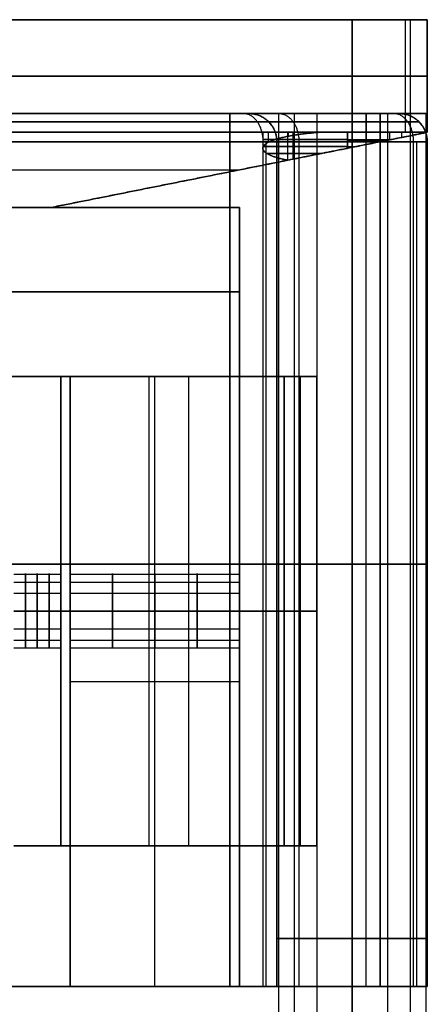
# Model space of a CAD drawing. Header units: millimetres. Extents: x -715 to 710, y 0 to 720.
# Tile 256 of 256: x 667 to 710, y 275 to 380. Entities that reach past the tile are written whole.
import ezdxf

# ---------------------------------------------------------------- set-up
doc = ezdxf.new("R2010")
doc.units = ezdxf.units.MM
doc.header["$MEASUREMENT"] = 0
for name, color, linetype in [('IGES LEVEL 10', 7, 'Continuous'), ('IGES LEVEL 2', 7, 'Continuous'), ('IGES LEVEL 27', 7, 'Continuous'), ('IGES LEVEL 29', 7, 'Continuous'), ('IGES LEVEL 3', 7, 'Continuous'), ('IGES LEVEL 46', 7, 'Continuous'), ('IGES LEVEL 48', 7, 'Continuous')]:
    doc.layers.add(name, color=color, linetype=linetype)

msp = doc.modelspace()

# ---------------------------------------------------------------- linework, layer by layer
at = {"layer": 'IGES LEVEL 10', "color": 255, "extrusion": (1, 0, 0)}
for centre, start, end in [((317, 250, 667.25), 270, 90), ((317, -250, 667.25), 270, 90), ((317, 250, 668.5), 270, 90), ((317, -250, 668.5), 270, 90), ((317, 250, 669.75), 270, 90), ((317, -250, 669.75), 270, 90), ((317, 250, 671), 270, 90), ((317, -250, 671), 270, 90), ((317, 250, 671), 270, 90), ((317, -250, 671), 270, 90), ((317, -250, 667.25), 90, 270), ((317, 250, 667.25), 90, 270), ((317, -250, 668.5), 90, 270), ((317, 250, 668.5), 90, 270), ((317, -250, 669.75), 90, 270), ((317, 250, 669.75), 90, 270), ((317, 250, 671), 90, 270), ((317, -250, 671), 90, 270), ((317, -250, 671), 90, 270), ((317, 250, 671), 90, 270)]:
    msp.add_arc(centre, 4, start, end, dxfattribs=at)
at = {"layer": 'IGES LEVEL 10', "extrusion": (1, 0, 0)}
for centre, start, end in [((317, -250, 671), 270, 90), ((317, 250, 671), 270, 90), ((317, -250, 671), 90, 270), ((317, 250, 671), 90, 270)]:
    msp.add_arc(centre, 4, start, end, dxfattribs=at)
at = {"layer": 'IGES LEVEL 10'}
for points in [[(666, 342, 296.04), (680.39, 342, 309.8), (694.78, 342, 323.56)], [(694.78, 342, -323.56), (680.39, 342, -309.8), (666, 342, -296.04)], [(671, 342, 293.9), (684.62, 342, 306.92), (698.24, 342, 319.94)], [(671, 342, 293.9), (671, 317, 293.9), (671, 292, 293.9)], [(671, 342, -293.9), (671, 342), (671, 342, 293.9)], [(671, 342, -293.9), (671, 317, -293.9), (671, 292, -293.9)], [(698.24, 342, -319.94), (684.62, 342, -306.92), (671, 342, -293.9)], [(694.78, 342, 323.56), (694.78, 317, 323.56), (694.78, 292, 323.56)], [(698.24, 342, 319.94), (696.51, 342, 321.75), (694.78, 342, 323.56)], [(694.78, 342, -323.56), (696.51, 342, -321.75), (698.24, 342, -319.94)], [(694.78, 292, -323.56), (694.78, 317, -323.56), (694.78, 342, -323.56)], [(698.24, 342, 319.94), (698.24, 317, 319.94), (698.24, 292, 319.94)], [(698.24, 342, -319.94), (698.24, 317, -319.94), (698.24, 292, -319.94)], [(671, 317, -246), (668.5, 317, -246), (666, 317, -246)], [(666, 317, -254), (668.5, 317, -254), (671, 317, -254)], [(671, 317, 254), (668.5, 317, 254), (666, 317, 254)], [(666, 317, 246), (668.5, 317, 246), (671, 317, 246)], [(694.78, 292, 323.56), (680.39, 292, 309.8), (666, 292, 296.04)], [(666, 292, -296.04), (680.39, 292, -309.8), (694.78, 292, -323.56)], [(698.24, 292, 319.94), (684.62, 292, 306.92), (671, 292, 293.9)], [(671, 292, 293.9), (671, 292), (671, 292, -293.9)], [(671, 292, -293.9), (684.62, 292, -306.92), (698.24, 292, -319.94)], [(694.78, 292, 323.56), (696.51, 292, 321.75), (698.24, 292, 319.94)], [(698.24, 292, -319.94), (696.51, 292, -321.75), (694.78, 292, -323.56)]]:
    msp.add_open_spline(points, degree=2, dxfattribs=at)
at = {"layer": 'IGES LEVEL 10', "color": 255}
for points in [[(694.78, 342, -323.56), (680.39, 342, -309.8), (666, 342, -296.04)], [(666, 342, 296.04), (680.39, 342, 309.8), (694.78, 342, 323.56)], [(666, 342), (668.5, 342), (671, 342)], [(666, 342, 296.04), (680.39, 342, 309.8), (694.78, 342, 323.56)], [(694.78, 342, -323.56), (680.39, 342, -309.8), (666, 342, -296.04)], [(698.24, 342, 319.94), (684.62, 342, 306.92), (671, 342, 293.9)], [(671, 342, 293.9), (671, 342), (671, 342, -293.9)], [(671, 342, -293.9), (684.62, 342, -306.92), (698.24, 342, -319.94)], [(671, 292, 293.9), (671, 317, 293.9), (671, 342, 293.9)], [(671, 342, 293.9), (684.62, 342, 306.92), (698.24, 342, 319.94)], [(671, 292, -293.9), (671, 317, -293.9), (671, 342, -293.9)], [(671, 342, -293.9), (671, 342), (671, 342, 293.9)], [(671, 342, 293.9), (671, 317, 293.9), (671, 292, 293.9)], [(671, 292), (671, 317), (671, 342)], [(698.24, 342, -319.94), (684.62, 342, -306.92), (671, 342, -293.9)], [(671, 342, -293.9), (671, 317, -293.9), (671, 292, -293.9)], [(680.39, 292, 309.8), (680.39, 317, 309.8), (680.39, 342, 309.8)], [(680.39, 292, -309.8), (680.39, 317, -309.8), (680.39, 342, -309.8)], [(682.12, 342, -311.45), (682.12, 342, -307.99), (682.12, 342, -304.53)], [(682.12, 342, 304.53), (682.12, 342, 307.99), (682.12, 342, 311.45)], [(684.62, 292, 306.92), (684.62, 317, 306.92), (684.62, 342, 306.92)], [(684.62, 292, -306.92), (684.62, 317, -306.92), (684.62, 342, -306.92)], [(694.78, 342, 323.56), (696.51, 342, 321.75), (698.24, 342, 319.94)], [(698.24, 342, -319.94), (696.51, 342, -321.75), (694.78, 342, -323.56)], [(694.78, 342, 323.56), (694.78, 317, 323.56), (694.78, 292, 323.56)], [(698.24, 342, 319.94), (696.51, 342, 321.75), (694.78, 342, 323.56)], [(694.78, 342, 323.56), (694.78, 317, 323.56), (694.78, 292, 323.56)], [(694.78, 292, -323.56), (694.78, 317, -323.56), (694.78, 342, -323.56)], [(694.78, 342, -323.56), (696.51, 342, -321.75), (698.24, 342, -319.94)], [(694.78, 292, -323.56), (694.78, 317, -323.56), (694.78, 342, -323.56)], [(696.51, 292, 321.75), (696.51, 317, 321.75), (696.51, 342, 321.75)], [(696.51, 292, -321.75), (696.51, 317, -321.75), (696.51, 342, -321.75)], [(698.24, 292, 319.94), (698.24, 317, 319.94), (698.24, 342, 319.94)], [(698.24, 342, 319.94), (698.24, 317, 319.94), (698.24, 292, 319.94)], [(698.24, 292, -319.94), (698.24, 317, -319.94), (698.24, 342, -319.94)], [(698.24, 342, -319.94), (698.24, 317, -319.94), (698.24, 292, -319.94)], [(666, 320.92, 250.78), (668.5, 320.92, 250.78), (671, 320.92, 250.78)], [(666, 320.92, -249.22), (668.5, 320.92, -249.22), (671, 320.92, -249.22)], [(666, 320.09, 247.46), (668.5, 320.09, 247.46), (671, 320.09, 247.46)], [(666, 320.09, -252.54), (668.5, 320.09, -252.54), (671, 320.09, -252.54)], [(666, 318.89, 253.53), (668.5, 318.89, 253.53), (671, 318.89, 253.53)], [(666, 318.89, -246.47), (668.5, 318.89, -246.47), (671, 318.89, -246.47)], [(666, 317, 254), (668.5, 317, 254), (671, 317, 254)], [(671, 317, 246), (668.5, 317, 246), (666, 317, 246)], [(666, 317, -246), (668.5, 317, -246), (671, 317, -246)], [(671, 317, -254), (668.5, 317, -254), (666, 317, -254)], [(694.78, 317, 323.56), (680.39, 317, 309.8), (666, 317, 296.04)], [(666, 317, -296.04), (680.39, 317, -309.8), (694.78, 317, -323.56)], [(666, 317, -254), (668.5, 317, -254), (671, 317, -254)], [(671, 317, -246), (668.5, 317, -246), (666, 317, -246)], [(666, 317, 246), (668.5, 317, 246), (671, 317, 246)], [(671, 317, 254), (668.5, 317, 254), (666, 317, 254)], [(698.24, 317, 319.94), (684.62, 317, 306.92), (671, 317, 293.9)], [(671, 317, 293.9), (671, 317, 273.95), (671, 317, 254)], [(671, 317, 246), (671, 317), (671, 317, -246)], [(671, 317, -254), (671, 317, -273.95), (671, 317, -293.9)], [(671, 317, -293.9), (684.62, 317, -306.92), (698.24, 317, -319.94)], [(694.78, 317, 323.56), (696.51, 317, 321.75), (698.24, 317, 319.94)], [(698.24, 317, -319.94), (696.51, 317, -321.75), (694.78, 317, -323.56)], [(666, 315.11, -246.47), (668.5, 315.11, -246.47), (671, 315.11, -246.47)], [(666, 315.11, 253.53), (668.5, 315.11, 253.53), (671, 315.11, 253.53)], [(666, 313.91, -252.54), (668.5, 313.91, -252.54), (671, 313.91, -252.54)], [(666, 313.91, 247.46), (668.5, 313.91, 247.46), (671, 313.91, 247.46)], [(666, 313.08, -249.22), (668.5, 313.08, -249.22), (671, 313.08, -249.22)], [(666, 313.08, 250.78), (668.5, 313.08, 250.78), (671, 313.08, 250.78)], [(666, 292, 296.04), (680.39, 292, 309.8), (694.78, 292, 323.56)], [(694.78, 292, -323.56), (680.39, 292, -309.8), (666, 292, -296.04)], [(666, 292), (668.5, 292), (671, 292)], [(694.78, 292, 323.56), (680.39, 292, 309.8), (666, 292, 296.04)], [(666, 292, -296.04), (680.39, 292, -309.8), (694.78, 292, -323.56)], [(698.24, 292, 319.94), (684.62, 292, 306.92), (671, 292, 293.9)], [(671, 292, 293.9), (671, 292), (671, 292, -293.9)], [(671, 292, -293.9), (684.62, 292, -306.92), (698.24, 292, -319.94)], [(698.24, 292, 319.94), (684.62, 292, 306.92), (671, 292, 293.9)], [(671, 292, 293.9), (671, 292), (671, 292, -293.9)], [(671, 292, -293.9), (684.62, 292, -306.92), (698.24, 292, -319.94)], [(682.12, 292, -311.45), (682.12, 292, -307.99), (682.12, 292, -304.53)], [(682.12, 292, 304.53), (682.12, 292, 307.99), (682.12, 292, 311.45)], [(694.78, 292, 323.56), (696.51, 292, 321.75), (698.24, 292, 319.94)], [(698.24, 292, -319.94), (696.51, 292, -321.75), (694.78, 292, -323.56)], [(694.78, 292, 323.56), (696.51, 292, 321.75), (698.24, 292, 319.94)], [(698.24, 292, -319.94), (696.51, 292, -321.75), (694.78, 292, -323.56)]]:
    msp.add_open_spline(points, degree=2, dxfattribs=at)
at = {"layer": 'IGES LEVEL 2', "extrusion": (0, 1, 0)}
for start, end in [(270, 90), (90, 270)]:
    msp.add_arc((-702, -327, 370), 8, start, end, dxfattribs=at)
at = {"layer": 'IGES LEVEL 2', "color": 255, "extrusion": (0, 1, 0)}
for centre, start, end in [((-702, -327, 370), 270, 90), ((-702, -327, 370), 90, 270), ((-702, -327, 282.12), 270, 90), ((-702, -327, 282.12), 90, 270)]:
    msp.add_arc(centre, 8, start, end, dxfattribs=at)
at = {"layer": 'IGES LEVEL 2', "color": 255}
for points, knots in [([(702, 370, -335), (701.21, 370, -335), (700.44, 370, -334.85), (699.67, 370, -334.69), (698.94, 370, -334.39), (698.21, 370, -334.09), (697.56, 370, -333.65), (696.9, 370, -333.21), (695.79, 370, -332.1), (695.35, 370, -331.44), (694.91, 370, -330.79), (694.61, 370, -330.06), (694.31, 370, -329.33), (694.15, 370, -328.56), (694, 370, -327.79), (694, 370, -326.21), (694.15, 370, -325.44), (694.31, 370, -324.67), (694.91, 370, -323.21), (695.79, 370, -321.9), (696.9, 370, -320.79), (698.21, 370, -319.91), (699.67, 370, -319.31), (701.21, 370, -319), (702, 370, -319)], [0, 0, 0, 0.0625, 0.0625, 0.125, 0.125, 0.1875, 0.1875, 0.25, 0.3125, 0.3125, 0.375, 0.375, 0.4375, 0.4375, 0.5, 0.5625, 0.5625, 0.625, 0.6875, 0.75, 0.8125, 0.875, 0.9375, 1, 1, 1]), ([(702, 370, -319), (702.79, 370, -319), (704.33, 370, -319.31), (705.79, 370, -319.91), (707.1, 370, -320.79), (708.21, 370, -321.9), (709.09, 370, -323.21), (709.69, 370, -324.67), (710, 370, -326.21), (710, 370, -327.79), (709.69, 370, -329.33), (709.09, 370, -330.79), (708.21, 370, -332.1), (707.1, 370, -333.21), (705.79, 370, -334.09), (704.33, 370, -334.69), (703.56, 370, -334.85), (702.79, 370, -335), (702, 370, -335)], [1, 1, 1, 1.0625, 1.125, 1.1875, 1.25, 1.3125, 1.375, 1.4375, 1.5, 1.5625, 1.625, 1.6875, 1.75, 1.8125, 1.875, 1.9375, 1.9375, 2, 2, 2])]:
    msp.add_open_spline(points, degree=2, knots=knots, dxfattribs=at)
for points in [[(694, 370, -327), (702, 370, -327), (710, 370, -327)], [(694.15, 370, -325.44), (694.15, 194.25, -325.44), (694.15, 18.5, -325.44)], [(695.82, 370, -332.08), (695.82, 194.25, -332.08), (695.82, 18.5, -332.08)], [(698.23, 370, -319.94), (698.23, 194.25, -319.94), (698.23, 18.5, -319.94)], [(702, 370, -335), (702, 370, -327), (702, 370, -319)], [(702, 18.5, -319), (702, 194.25, -319), (702, 370, -319)], [(702, 370, -335), (702, 194.25, -335), (702, 18.5, -335)], [(702, 18.5, -335), (702, 194.25, -335), (702, 370, -335)], [(702, 370, -319), (702, 194.25, -319), (702, 18.5, -319)], [(705.77, 370, -319.94), (705.77, 194.25, -319.94), (705.77, 18.5, -319.94)], [(708.18, 370, -332.08), (708.18, 194.25, -332.08), (708.18, 18.5, -332.08)], [(709.85, 370, -325.44), (709.85, 194.25, -325.44), (709.85, 18.5, -325.44)]]:
    msp.add_open_spline(points, degree=2, dxfattribs=at)
at = {"layer": 'IGES LEVEL 2'}
for points in [[(702, 18.5, -335), (702, 194.25, -335), (702, 370, -335)], [(702, 370, -319), (702, 194.25, -319), (702, 18.5, -319)]]:
    msp.add_open_spline(points, degree=2, dxfattribs=at)
at = {"layer": 'IGES LEVEL 27'}
for points in [[(690, 360, 315), (0, 360, 315), (-690, 360, 315)], [(-690, 360, -315), (0, 360, -315), (690, 360, -315)], [(690, 360, -315), (690, 351, -315), (690, 342, -315)], [(690, 360, 315), (690, 351, 315), (690, 342, 315)], [(690, 360, -315), (690, 360), (690, 360, 315)], [(690, 342, 315), (0, 342, 315), (-690, 342, 315)], [(-690, 342, -315), (0, 342, -315), (690, 342, -315)], [(690, 342, -315), (690, 342), (690, 342, 315)]]:
    msp.add_open_spline(points, degree=2, dxfattribs=at)
at = {"layer": 'IGES LEVEL 27', "color": 255}
for points in [[(690, 360, -315), (0, 360, -315), (-690, 360, -315)], [(-690, 360, 315), (0, 360, 315), (690, 360, 315)], [(-690, 360, -315), (0, 360, -315), (690, 360, -315)], [(690, 360, 315), (0, 360, 315), (-690, 360, 315)], [(597.5, 360), (643.75, 360), (690, 360)], [(690, 342, -315), (690, 351, -315), (690, 360, -315)], [(690, 342, 315), (690, 351, 315), (690, 360, 315)], [(690, 360, 315), (690, 360), (690, 360, -315)], [(690, 360, -315), (690, 351, -315), (690, 342, -315)], [(690, 342), (690, 351), (690, 360)], [(690, 360, 315), (690, 351, 315), (690, 342, 315)], [(690, 360, -315), (690, 360), (690, 360, 315)], [(-690, 351, -315), (0, 351, -315), (690, 351, -315)], [(690, 351, 315), (0, 351, 315), (-690, 351, 315)], [(690, 351, -315), (690, 351), (690, 351, 315)], [(-690, 342, -315), (0, 342, -315), (690, 342, -315)], [(690, 342, 315), (0, 342, 315), (-690, 342, 315)], [(-690, 342, -315), (0, 342, -315), (690, 342, -315)], [(690, 342, 315), (0, 342, 315), (-690, 342, 315)], [(597.5, 342), (643.75, 342), (690, 342)], [(690, 342, -315), (690, 342), (690, 342, 315)], [(690, 342, -315), (690, 342), (690, 342, 315)]]:
    msp.add_open_spline(points, degree=2, dxfattribs=at)
at = {"layer": 'IGES LEVEL 29', "extrusion": (1, 0, 0)}
for centre, start, end in [((317, -250, 672), 270, 90), ((317, 250, 672), 270, 90), ((317, -250, 690), 270, 90), ((317, 250, 690), 270, 90), ((317, -250, 672), 90, 270), ((317, 250, 672), 90, 270), ((317, -250, 690), 90, 270), ((317, 250, 690), 90, 270)]:
    msp.add_arc(centre, 4, start, end, dxfattribs=at)
at = {"layer": 'IGES LEVEL 29', "color": 255, "extrusion": (1, 0, 0)}
for centre, start, end in [((317, 250, 672), 270, 90), ((317, -250, 672), 270, 90), ((317, 250, 672), 270, 90), ((317, -250, 672), 270, 90), ((317, 250, 676.5), 270, 90), ((317, -250, 676.5), 270, 90), ((317, 250, 681), 270, 90), ((317, -250, 681), 270, 90), ((317, 250, 685.5), 270, 90), ((317, -250, 685.5), 270, 90), ((317, 250, 690), 270, 90), ((317, -250, 690), 270, 90), ((317, 250, 672), 90, 270), ((317, -250, 672), 90, 270), ((317, -250, 672), 90, 270), ((317, 250, 672), 90, 270), ((317, -250, 676.5), 90, 270), ((317, 250, 676.5), 90, 270), ((317, -250, 681), 90, 270), ((317, 250, 681), 90, 270), ((317, -250, 685.5), 90, 270), ((317, 250, 685.5), 90, 270), ((317, -250, 690), 90, 270), ((317, 250, 690), 90, 270)]:
    msp.add_arc(centre, 4, start, end, dxfattribs=at)
at = {"layer": 'IGES LEVEL 29'}
for points in [[(690, 342, 285), (681, 342, 285), (672, 342, 285)], [(690, 342, -285), (681, 342, -285), (672, 342, -285)], [(672, 342, -285), (672, 309.5, -285), (672, 277, -285)], [(672, 342, 285), (672, 342), (672, 342, -285)], [(672, 277, 285), (672, 309.5, 285), (672, 342, 285)], [(690, 342, 285), (690, 342), (690, 342, -285)], [(690, 277, 285), (690, 309.5, 285), (690, 342, 285)], [(690, 277, -285), (690, 309.5, -285), (690, 342, -285)], [(690, 317, -246), (681, 317, -246), (672, 317, -246)], [(672, 317, -254), (681, 317, -254), (690, 317, -254)], [(690, 317, 254), (681, 317, 254), (672, 317, 254)], [(672, 317, 246), (681, 317, 246), (690, 317, 246)], [(690, 277, -285), (681, 277, -285), (672, 277, -285)], [(672, 277, 285), (681, 277, 285), (690, 277, 285)], [(672, 277, -285), (672, 277), (672, 277, 285)], [(690, 277, 285), (690, 277), (690, 277, -285)]]:
    msp.add_open_spline(points, degree=2, dxfattribs=at)
at = {"layer": 'IGES LEVEL 29', "color": 255}
for points in [[(672, 342, -285), (672, 342), (672, 342, 285)], [(672, 342, 285), (681, 342, 285), (690, 342, 285)], [(690, 342, -285), (681, 342, -285), (672, 342, -285)], [(672, 342), (681, 342), (690, 342)], [(690, 342, 285), (681, 342, 285), (672, 342, 285)], [(672, 342, 285), (672, 309.5, 285), (672, 277, 285)], [(690, 342, -285), (681, 342, -285), (672, 342, -285)], [(672, 342, -285), (672, 309.5, -285), (672, 277, -285)], [(672, 277, 285), (672, 309.5, 285), (672, 342, 285)], [(672, 342, 285), (672, 342), (672, 342, -285)], [(672, 342, -285), (672, 309.5, -285), (672, 277, -285)], [(672, 277), (672, 309.5), (672, 342)], [(681, 342, -285), (681, 342), (681, 342, 285)], [(681, 277, 285), (681, 309.5, 285), (681, 342, 285)], [(681, 277, -285), (681, 309.5, -285), (681, 342, -285)], [(690, 342, 285), (690, 342), (690, 342, -285)], [(690, 277, 285), (690, 309.5, 285), (690, 342, 285)], [(690, 277, 285), (690, 309.5, 285), (690, 342, 285)], [(690, 342, 285), (690, 342), (690, 342, -285)], [(690, 342, -285), (690, 309.5, -285), (690, 277, -285)], [(690, 277), (690, 309.5), (690, 342)], [(690, 277, -285), (690, 309.5, -285), (690, 342, -285)], [(672, 320.92, 250.78), (681, 320.92, 250.78), (690, 320.92, 250.78)], [(672, 320.92, -249.22), (681, 320.92, -249.22), (690, 320.92, -249.22)], [(672, 320.09, 247.46), (681, 320.09, 247.46), (690, 320.09, 247.46)], [(672, 320.09, -252.54), (681, 320.09, -252.54), (690, 320.09, -252.54)], [(672, 318.89, 253.53), (681, 318.89, 253.53), (690, 318.89, 253.53)], [(672, 318.89, -246.47), (681, 318.89, -246.47), (690, 318.89, -246.47)], [(672, 317, 254), (681, 317, 254), (690, 317, 254)], [(690, 317, 246), (681, 317, 246), (672, 317, 246)], [(672, 317, -246), (681, 317, -246), (690, 317, -246)], [(690, 317, -254), (681, 317, -254), (672, 317, -254)], [(672, 317, -254), (681, 317, -254), (690, 317, -254)], [(690, 317, -246), (681, 317, -246), (672, 317, -246)], [(672, 317, 246), (681, 317, 246), (690, 317, 246)], [(690, 317, 254), (681, 317, 254), (672, 317, 254)], [(672, 315.11, -246.47), (681, 315.11, -246.47), (690, 315.11, -246.47)], [(672, 315.11, 253.53), (681, 315.11, 253.53), (690, 315.11, 253.53)], [(672, 313.91, -252.54), (681, 313.91, -252.54), (690, 313.91, -252.54)], [(672, 313.91, 247.46), (681, 313.91, 247.46), (690, 313.91, 247.46)], [(672, 313.08, -249.22), (681, 313.08, -249.22), (690, 313.08, -249.22)], [(672, 313.08, 250.78), (681, 313.08, 250.78), (690, 313.08, 250.78)], [(672, 309.5, 285), (681, 309.5, 285), (690, 309.5, 285)], [(672, 309.5, -285), (681, 309.5, -285), (690, 309.5, -285)], [(672, 309.5, -285), (672, 309.5), (672, 309.5, 285)], [(690, 309.5, -285), (690, 309.5), (690, 309.5, 285)], [(672, 277, 285), (681, 277, 285), (690, 277, 285)], [(672, 277, -285), (681, 277, -285), (690, 277, -285)], [(672, 277, -285), (672, 277), (672, 277, 285)], [(672, 277, 285), (681, 277, 285), (690, 277, 285)], [(690, 277, -285), (681, 277, -285), (672, 277, -285)], [(672, 277), (681, 277), (690, 277)], [(672, 277, -285), (672, 277), (672, 277, 285)], [(681, 277, -285), (681, 277), (681, 277, 285)], [(690, 277, -285), (690, 277), (690, 277, 285)], [(690, 277, 285), (690, 277), (690, 277, -285)]]:
    msp.add_open_spline(points, degree=2, dxfattribs=at)
for points, knots in [([(690, 317, 246), (690, 317.72, 246), (690, 318.43, 246.2), (690, 319.42, 246.79), (690, 319.77, 247.08), (690, 320.66, 248.13), (690, 321, 249.06), (690, 321, 250.94), (690, 320.66, 251.87), (690, 319.77, 252.92), (690, 319.42, 253.21), (690, 318.43, 253.8), (690, 317.72, 254), (690, 317, 254)], [1, 1, 1, 1, 1.170278, 1.170278, 1.276405, 1.276405, 1.5, 1.5, 1.72345, 1.72345, 1.829767, 1.829767, 2, 2, 2, 2]), ([(690, 317, -254), (690, 317.72, -254), (690, 318.42, -253.81), (690, 319.43, -253.21), (690, 319.76, -252.93), (690, 320.66, -251.86), (690, 321, -250.95), (690, 321, -249.05), (690, 320.66, -248.14), (690, 319.76, -247.07), (690, 319.43, -246.79), (690, 318.42, -246.19), (690, 317.72, -246), (690, 317, -246)], [1, 1, 1, 1, 1.169447, 1.169447, 1.276746, 1.276746, 1.5, 1.5, 1.723106, 1.723106, 1.830607, 1.830607, 2, 2, 2, 2]), ([(690, 317, 254), (690, 316.28, 254), (690, 315.57, 253.8), (690, 314.58, 253.21), (690, 314.23, 252.92), (690, 313.34, 251.87), (690, 313, 250.94), (690, 313, 249.06), (690, 313.34, 248.13), (690, 314.23, 247.08), (690, 314.58, 246.79), (690, 315.57, 246.2), (690, 316.28, 246), (690, 317, 246)], [0, 0, 0, 0, 0.170278, 0.170278, 0.276405, 0.276405, 0.5, 0.5, 0.72345, 0.72345, 0.829767, 0.829767, 1, 1, 1, 1]), ([(690, 317, -246), (690, 316.28, -246), (690, 315.58, -246.19), (690, 314.57, -246.79), (690, 314.24, -247.07), (690, 313.34, -248.14), (690, 313, -249.05), (690, 313, -250.95), (690, 313.34, -251.86), (690, 314.24, -252.93), (690, 314.57, -253.21), (690, 315.58, -253.81), (690, 316.28, -254), (690, 317, -254)], [0, 0, 0, 0, 0.169447, 0.169447, 0.276746, 0.276746, 0.5, 0.5, 0.723106, 0.723106, 0.830606, 0.830606, 1, 1, 1, 1])]:
    msp.add_open_spline(points, degree=3, knots=knots, dxfattribs=at)
at = {"layer": 'IGES LEVEL 3', "extrusion": (0, 1, 0)}
for start, end in [(270, 90), (90, 270)]:
    msp.add_arc((-702, 327, 370), 8, start, end, dxfattribs=at)
at = {"layer": 'IGES LEVEL 3', "color": 255, "extrusion": (0, 1, 0)}
for centre, start, end in [((-702, 327, 370), 270, 90), ((-702, 327, 370), 90, 270), ((-702, 327, 282.12), 270, 90), ((-702, 327, 282.12), 90, 270)]:
    msp.add_arc(centre, 8, start, end, dxfattribs=at)
at = {"layer": 'IGES LEVEL 3', "color": 255}
for points, knots in [([(702, 370, 319), (701.21, 370, 319), (700.44, 370, 319.15), (699.67, 370, 319.31), (698.94, 370, 319.61), (698.21, 370, 319.91), (697.56, 370, 320.35), (696.9, 370, 320.79), (695.79, 370, 321.9), (695.35, 370, 322.56), (694.91, 370, 323.21), (694.61, 370, 323.94), (694.31, 370, 324.67), (694.15, 370, 325.44), (694, 370, 326.21), (694, 370, 327.79), (694.15, 370, 328.56), (694.31, 370, 329.33), (694.91, 370, 330.79), (695.79, 370, 332.1), (696.9, 370, 333.21), (698.21, 370, 334.09), (699.67, 370, 334.69), (701.21, 370, 335), (702, 370, 335)], [0, 0, 0, 0.0625, 0.0625, 0.125, 0.125, 0.1875, 0.1875, 0.25, 0.3125, 0.3125, 0.375, 0.375, 0.4375, 0.4375, 0.5, 0.5625, 0.5625, 0.625, 0.6875, 0.75, 0.8125, 0.875, 0.9375, 1, 1, 1]), ([(702, 370, 335), (702.79, 370, 335), (704.33, 370, 334.69), (705.79, 370, 334.09), (707.1, 370, 333.21), (708.21, 370, 332.1), (709.09, 370, 330.79), (709.69, 370, 329.33), (710, 370, 327.79), (710, 370, 326.21), (709.69, 370, 324.67), (709.09, 370, 323.21), (708.21, 370, 321.9), (707.1, 370, 320.79), (705.79, 370, 319.91), (704.33, 370, 319.31), (703.56, 370, 319.15), (702.79, 370, 319), (702, 370, 319)], [1, 1, 1, 1.0625, 1.125, 1.1875, 1.25, 1.3125, 1.375, 1.4375, 1.5, 1.5625, 1.625, 1.6875, 1.75, 1.8125, 1.875, 1.9375, 1.9375, 2, 2, 2])]:
    msp.add_open_spline(points, degree=2, knots=knots, dxfattribs=at)
for points in [[(694, 370, 327), (702, 370, 327), (710, 370, 327)], [(694.15, 370, 328.56), (694.15, 194.25, 328.56), (694.15, 18.5, 328.56)], [(695.82, 370, 321.92), (695.82, 194.25, 321.92), (695.82, 18.5, 321.92)], [(698.23, 370, 334.06), (698.23, 194.25, 334.06), (698.23, 18.5, 334.06)], [(702, 370, 319), (702, 370, 327), (702, 370, 335)], [(702, 18.5, 335), (702, 194.25, 335), (702, 370, 335)], [(702, 370, 319), (702, 194.25, 319), (702, 18.5, 319)], [(702, 18.5, 319), (702, 194.25, 319), (702, 370, 319)], [(702, 370, 335), (702, 194.25, 335), (702, 18.5, 335)], [(705.77, 370, 334.06), (705.77, 194.25, 334.06), (705.77, 18.5, 334.06)], [(708.18, 370, 321.92), (708.18, 194.25, 321.92), (708.18, 18.5, 321.92)], [(709.85, 370, 328.56), (709.85, 194.25, 328.56), (709.85, 18.5, 328.56)]]:
    msp.add_open_spline(points, degree=2, dxfattribs=at)
at = {"layer": 'IGES LEVEL 3'}
for points in [[(702, 18.5, 319), (702, 194.25, 319), (702, 370, 319)], [(702, 370, 335), (702, 194.25, 335), (702, 18.5, 335)]]:
    msp.add_open_spline(points, degree=2, dxfattribs=at)
at = {"layer": 'IGES LEVEL 46', "extrusion": (0, 1, 0)}
for centre, radius, start, end in [((-702, 327, 380), 8, 90, 180), ((-702, -327, 380), 8, 180, 270), ((-701.5, 326.5, 368), 9, 270, 70.8119), ((-701.5, -326.5, 368), 9, 289.1881, 160.8119), ((-701.5, 326.5, 368), 9, 199.1881, 270), ((-702, -327, 368), 8, 180, 270), ((-702, 327, 368), 8, 90, 180)]:
    msp.add_arc(centre, radius, start, end, dxfattribs=at)
at = {"layer": 'IGES LEVEL 46', "color": 9, "extrusion": (0, 1, 0)}
for centre, radius, start, end in [((-702, -327, 380), 8, 180, 270), ((-702, 327, 380), 8, 90, 180), ((-702, -327, 380), 8, 180, 270), ((-702, 327, 380), 8, 90, 180), ((-702, -327, 374), 8, 180, 270), ((-702, 327, 374), 8, 90, 180), ((-701.5, -326.5, 367.25), 9, 328.0554, 121.9446), ((-701.5, 326.5, 368), 9, 270, 70.8119), ((-701.5, 326.5, 368), 9, 270, 70.8119), ((-701.5, 326.5, 367.25), 9, 270, 31.9446), ((-701.5, -326.5, 368), 9, 289.1881, 160.8119), ((-701.5, -326.5, 368), 9, 289.1881, 160.8119), ((-701.5, 326.5, 368), 9, 199.1881, 270), ((-701.5, 326.5, 368), 9, 199.1881, 270), ((-702, -327, 368), 8, 180, 270), ((-702, 327, 368), 8, 90, 180), ((-702, -327, 368), 8, 180, 270), ((-702, 327, 368), 8, 90, 180), ((-701.5, -326.5, 366.5), 9, 353.4705, 96.5295), ((-701.5, 326.5, 366.5), 9, 270, 6.5295), ((-701.5, 326.5, 367.14), 9, 242.0003, 270), ((-701.5, -326.5, 365.76), 9, 17.5571, 72.4429), ((-701.5, 326.5, 365.76), 9, 287.5581, 342.4429)]:
    msp.add_arc(centre, radius, start, end, dxfattribs=at)
at = {"layer": 'IGES LEVEL 46', "color": 9}
for points in [[(-10, 380), (350, 380), (710, 380)], [(-2, 380, -335), (350, 380, -335), (702, 380, -335)], [(702, 380, 335), (350, 380, 335), (-2, 380, 335)], [(702, 380, -335), (350, 380, -335), (-2, 380, -335)], [(-2, 380, 335), (350, 380, 335), (702, 380, 335)], [(702, 368, -335), (702, 374, -335), (702, 380, -335)], [(702, 380, 335), (702, 374, 335), (702, 368, 335)], [(702, 368, -335), (702, 374, -335), (702, 380, -335)], [(702, 380, 335), (702, 374, 335), (702, 368, 335)], [(707.66, 380, 332.66), (707.66, 374, 332.66), (707.66, 368, 332.66)], [(708.18, 380, -332.08), (708.18, 374, -332.08), (708.18, 368, -332.08)], [(710, 380, -327), (710, 374, -327), (710, 368, -327)], [(710, 368, 327), (710, 374, 327), (710, 380, 327)], [(710, 380, -327), (710, 380), (710, 380, 327)], [(710, 368, 327), (710, 374, 327), (710, 380, 327)], [(710, 380, 327), (710, 380), (710, 380, -327)], [(710, 380, -327), (710, 374, -327), (710, 368, -327)], [(710, 368), (710, 374), (710, 380)], [(-2, 374, -335), (350, 374, -335), (702, 374, -335)], [(702, 374, 335), (350, 374, 335), (-2, 374, 335)], [(710, 374, -327), (710, 374), (710, 374, 327)], [(-2, 368, -335), (350, 368, -335), (702, 368, -335)], [(702, 368, 335), (350, 368, 335), (-2, 368, 335)], [(698.54, 368, 335), (350, 368, 335), (1.46, 368, 335)], [(1.46, 368, -335), (350, 368, -335), (698.54, 368, -335)], [(670, 360), (690, 364), (710, 368)], [(692.5, 368, 326.57), (692.5, 367.16, 326.57), (692.5, 366.31, 326.57)], [(692.51, 368, -326.2), (701.25, 368, -326.2), (710, 368, -326.2)], [(692.51, 368, 326.2), (701.25, 368, 326.2), (710, 368, 326.2)], [(693.05, 368, -329.59), (693.05, 367.46, -329.59), (693.05, 366.92, -329.59)], [(695.11, 368, 320.16), (695.11, 366.52, 320.16), (695.11, 365.03, 320.16)], [(695.21, 368, 332.94), (695.21, 367.79, 332.94), (695.21, 367.59, 332.94)], [(695.7, 368, -319.62), (695.7, 366.57, -319.62), (695.7, 365.14, -319.62)], [(698.54, 368, -335), (700.27, 368, -335), (702, 368, -335)], [(702, 368, 335), (700.27, 368, 335), (698.54, 368, 335)], [(701.2, 368, -317.51), (701.2, 368, -326.25), (701.2, 368, -335)], [(701.2, 368, 335), (701.2, 368, 326.25), (701.2, 368, 317.51)], [(701.5, 368, 317.5), (701.5, 367.15, 317.5), (701.5, 366.3, 317.5)], [(701.5, 366.3, 317.5), (701.5, 367.15, 317.5), (701.5, 368, 317.5)], [(705.98, 368, -318.69), (705.98, 367.6, -318.69), (705.98, 367.2, -318.69)], [(707.26, 368, 319.59), (707.26, 367.73, 319.59), (707.26, 367.45, 319.59)], [(710, 368, -327), (710, 368, -325.27), (710, 368, -323.54)], [(710, 368, 323.54), (710, 368, 325.27), (710, 368, 327)], [(710, 368, -327), (710, 368), (710, 368, 327)], [(710, 368, -323.54), (710, 368), (710, 368, 323.54)], [(670, 360, 295), (682.57, 362.51, 307.57), (695.14, 365.03, 320.14)], [(695.14, 365.03, 320.14), (682.57, 362.51, 307.57), (670, 360, 295)], [(670, 360, -295), (682.57, 362.51, -307.57), (695.14, 365.03, -320.14)], [(695.14, 365.03, -320.14), (682.57, 362.51, -307.57), (670, 360, -295)], [(10, 364, 315), (350, 364, 315), (690, 364, 315)], [(10, 364, -315), (350, 364, -315), (690, 364, -315)], [(690, 364, -315), (690, 364), (690, 364, 315)], [(30, 360, 295), (350, 360, 295), (670, 360, 295)], [(670, 360, -295), (350, 360, -295), (30, 360, -295)], [(30, 360, -295), (350, 360, -295), (670, 360, -295)], [(670, 360, 295), (350, 360, 295), (30, 360, 295)], [(30, 360), (350, 360), (670, 360)], [(670, 360, 295), (670, 360), (670, 360, -295)], [(670, 360, -295), (670, 360), (670, 360, 295)]]:
    msp.add_open_spline(points, degree=2, dxfattribs=at)
at = {"layer": 'IGES LEVEL 46'}
for points in [[(702, 380, -335), (350, 380, -335), (-2, 380, -335)], [(-2, 380, 335), (350, 380, 335), (702, 380, 335)], [(702, 368, -335), (702, 374, -335), (702, 380, -335)], [(702, 380, 335), (702, 374, 335), (702, 368, 335)], [(710, 380, 327), (710, 380), (710, 380, -327)], [(710, 368, 327), (710, 374, 327), (710, 380, 327)], [(710, 380, -327), (710, 374, -327), (710, 368, -327)], [(698.54, 368, 335), (350, 368, 335), (1.46, 368, 335)], [(1.46, 368, -335), (350, 368, -335), (698.54, 368, -335)], [(698.54, 368, -335), (700.27, 368, -335), (702, 368, -335)], [(702, 368, 335), (700.27, 368, 335), (698.54, 368, 335)], [(701.5, 366.3, 317.5), (701.5, 367.15, 317.5), (701.5, 368, 317.5)], [(710, 368, 323.54), (710, 368, 325.27), (710, 368, 327)], [(710, 368, -327), (710, 368, -325.27), (710, 368, -323.54)], [(710, 368, -323.54), (710, 368), (710, 368, 323.54)], [(695.14, 365.03, 320.14), (682.57, 362.51, 307.57), (670, 360, 295)], [(695.14, 365.03, -320.14), (682.57, 362.51, -307.57), (670, 360, -295)], [(30, 360, -295), (350, 360, -295), (670, 360, -295)], [(670, 360, 295), (350, 360, 295), (30, 360, 295)], [(670, 360, -295), (670, 360), (670, 360, 295)]]:
    msp.add_open_spline(points, degree=2, dxfattribs=at)
for points, weights in [([(695.14, 365.03, 320.14), (689.91, 366.07, 325.36), (691.56, 367.51, 332.57), (698.54, 368, 335)], [1, 0.687540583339, 0.687540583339, 1]), ([(698.54, 368, -335), (691.56, 367.51, -332.57), (689.91, 366.07, -325.36), (695.14, 365.03, -320.14)], [1, 0.687540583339, 0.687540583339, 1]), ([(695.14, 365.03, -320.14), (700.36, 366.07, -314.91), (707.57, 367.51, -316.56), (710, 368, -323.54)], [1, 0.687540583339, 0.687540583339, 1]), ([(710, 368, 323.54), (708.7, 367.74, 319.8), (705.47, 367.09, 317.5), (701.5, 366.3, 317.5)], [1, 0.876711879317, 0.876711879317, 1]), ([(701.5, 366.3, 317.5), (699.08, 365.82, 317.5), (696.85, 365.37, 318.43), (695.14, 365.03, 320.14)], [1, 0.949253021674, 0.949253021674, 1])]:
    msp.add_rational_spline(points, weights, degree=3, dxfattribs=at)
at = {"layer": 'IGES LEVEL 46', "color": 9}
for points, weights in [([(698.54, 368, -335), (691.56, 367.51, -332.57), (689.91, 366.07, -325.36), (695.14, 365.03, -320.14)], [1, 0.687540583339, 0.687540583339, 1]), ([(695.14, 365.03, 320.14), (689.91, 366.07, 325.36), (691.56, 367.51, 332.57), (698.54, 368, 335)], [1, 0.687540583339, 0.687540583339, 1]), ([(695.14, 365.03, 320.14), (689.91, 366.07, 325.36), (691.56, 367.51, 332.57), (698.54, 368, 335)], [1, 0.687540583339, 0.687540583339, 1]), ([(698.54, 368, -335), (691.56, 367.51, -332.57), (689.91, 366.07, -325.36), (695.14, 365.03, -320.14)], [1, 0.687540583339, 0.687540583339, 1]), ([(695.14, 365.03, -320.14), (700.36, 366.07, -314.91), (707.57, 367.51, -316.56), (710, 368, -323.54)], [1, 0.687540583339, 0.687540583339, 1]), ([(695.14, 365.03, -320.14), (700.36, 366.07, -314.91), (707.57, 367.51, -316.56), (710, 368, -323.54)], [1, 0.687540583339, 0.687540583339, 1]), ([(710, 368, 323.54), (708.7, 367.74, 319.8), (705.47, 367.09, 317.5), (701.5, 366.3, 317.5)], [1, 0.876711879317, 0.876711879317, 1]), ([(710, 368, 323.54), (708.7, 367.74, 319.8), (705.47, 367.09, 317.5), (701.5, 366.3, 317.5)], [1, 0.876711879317, 0.876711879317, 1]), ([(701.5, 366.3, 317.5), (699.08, 365.82, 317.5), (696.85, 365.37, 318.43), (695.14, 365.03, 320.14)], [1, 0.949253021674, 0.949253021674, 1]), ([(701.5, 366.3, 317.5), (699.08, 365.82, 317.5), (696.85, 365.37, 318.43), (695.14, 365.03, 320.14)], [1, 0.949253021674, 0.949253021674, 1])]:
    msp.add_rational_spline(points, weights, degree=3, dxfattribs=at)
at = {"layer": 'IGES LEVEL 48', "extrusion": (1, 0, 0)}
for centre, start, end in [((367, 332, 689), 0, 90), ((367, -332, 689), 270, 0), ((367, 316, 702), 0, 90), ((367, -316, 702), 270, 0), ((367, 316, 705), 0, 90), ((367, -316, 705), 270, 0)]:
    msp.add_arc(centre, 3, start, end, dxfattribs=at)
at = {"layer": 'IGES LEVEL 48', "extrusion": (0, 1, 0)}
for centre, radius, start, end in [((-689, -330, 370), 2, 180, 270), ((-689, 330, 370), 2, 90, 180), ((-702, -327, 370), 11, 0, 90), ((-702, 327, 370), 11, 270, 0), ((-705, 314, 370), 2, 90, 180), ((-705, -314, 370), 2, 180, 270), ((-689, 330, 367), 5, 90, 180), ((-689, -330, 367), 5, 180, 270), ((-702, 327, 367), 8, 270, 0), ((-702, -327, 367), 8, 0, 90), ((-705, 314, 367), 5, 90, 180), ((-705, -314, 367), 5, 180, 270), ((-689, 330, 277), 5, 90, 180), ((-689, -330, 277), 5, 180, 270), ((-702, 327, 277), 8, 270, 0), ((-702, -327, 277), 8, 0, 90), ((-705, 314, 277), 5, 90, 180), ((-705, -314, 277), 5, 180, 270)]:
    msp.add_arc(centre, radius, start, end, dxfattribs=at)
at = {"layer": 'IGES LEVEL 48', "color": 253, "extrusion": (1, 0, 0)}
for centre, start, end in [((367, 332, 689), 0, 90), ((367, -332, 689), 270, 0), ((367, 316, 702), 0, 90), ((367, 316, 702), 0, 90), ((367, -316, 702), 270, 0), ((367, -316, 702), 270, 0), ((367, 316, 703.5), 0, 90), ((367, -316, 703.5), 270, 360), ((367, 316, 705), 0, 90), ((367, -316, 705), 270, 0)]:
    msp.add_arc(centre, 3, start, end, dxfattribs=at)
at = {"layer": 'IGES LEVEL 48', "color": 253, "extrusion": (0, 1, 0)}
for centre, radius, start, end in [((-689, 330, 370), 2, 90, 180), ((-689, -330, 370), 2, 180, 270), ((-702, 327, 370), 11, 270, 0), ((-702, -327, 370), 11, 0, 90), ((-702, 327, 370), 11, 270, 0), ((-702, -327, 370), 11, 0, 90), ((-705, -314, 370), 2, 180, 270), ((-705, 314, 370), 2, 90, 180), ((-689, 330, 367), 5, 90, 180), ((-689, -330, 367), 5, 180, 270), ((-702, 327, 367), 8, 270, 0), ((-702, -327, 367), 8, 0, 90), ((-702, 327, 367), 8, 270, 0), ((-702, -327, 367), 8, 0, 90), ((-705, 314, 367), 5, 90, 180), ((-705, -314, 367), 5, 180, 270), ((-689, 330, 322), 5, 90, 180), ((-689, -330, 322), 5, 180, 270), ((-702, 327, 322), 8, 270, 360), ((-702, -327, 322), 8, 360, 90), ((-705, 314, 322), 5, 90, 180), ((-705, -314, 322), 5, 180, 270), ((-689, 330, 277), 5, 90, 180), ((-689, -330, 277), 5, 180, 270), ((-689, -330, 277), 5, 180, 270), ((-689, 330, 277), 5, 90, 180), ((-702, 327, 277), 8, 270, 0), ((-702, -327, 277), 8, 0, 90), ((-702, -327, 277), 8, 0, 90), ((-702, 327, 277), 8, 270, 0), ((-705, 314, 277), 5, 90, 180), ((-705, -314, 277), 5, 180, 270), ((-705, -314, 277), 5, 180, 270), ((-705, 314, 277), 5, 90, 180)]:
    msp.add_arc(centre, radius, start, end, dxfattribs=at)
at = {"layer": 'IGES LEVEL 48'}
for centre in [(691, 367, 327), (691, 367, 330), (691, 367, -327), (691, 367, -330), (707, 367, 314), (707, 367, -314)]:
    msp.add_arc(centre, 3, 0, 90, dxfattribs=at)
at = {"layer": 'IGES LEVEL 48', "color": 253}
for centre, start in [((691, 367, 327), 0), ((691, 367, 330), 0), ((691, 367, 327), 0), ((691, 367, 328.5), 0), ((691, 367, -327), 0), ((691, 367, -330), 0), ((691, 367, -327), 0), ((691, 367, -328.5), 360), ((707, 367, -314), 0), ((707, 367, 314), 0), ((707, 367), 360)]:
    msp.add_arc(centre, 3, start, 90, dxfattribs=at)
at = {"layer": 'IGES LEVEL 48'}
for points in [[(-7, 370, -332), (341, 370, -332), (689, 370, -332)], [(689, 370, 332), (341, 370, 332), (-7, 370, 332)], [(691, 370, -330), (691, 370, -328.5), (691, 370, -327)], [(691, 370, 327), (691, 370, 328.5), (691, 370, 330)], [(705, 370, 316), (703.5, 370, 316), (702, 370, 316)], [(702, 370, -316), (703.5, 370, -316), (705, 370, -316)], [(707, 370, -314), (707, 370), (707, 370, 314)], [(689, 367, 335), (341, 367, 335), (-7, 367, 335)], [(-7, 367, -335), (341, 367, -335), (689, 367, -335)], [(689, 277, 335), (689, 322, 335), (689, 367, 335)], [(689, 367, -335), (689, 322, -335), (689, 277, -335)], [(694, 367, 330), (694, 367, 328.5), (694, 367, 327)], [(694, 277, 330), (694, 322, 330), (694, 367, 330)], [(694, 277, 327), (694, 322, 327), (694, 367, 327)], [(694, 367, -330), (694, 322, -330), (694, 277, -330)], [(694, 367, -327), (694, 367, -328.5), (694, 367, -330)], [(694, 277, -327), (694, 322, -327), (694, 367, -327)], [(702, 367, 319), (703.5, 367, 319), (705, 367, 319)], [(702, 277, 319), (702, 322, 319), (702, 367, 319)], [(705, 367, -319), (703.5, 367, -319), (702, 367, -319)], [(702, 277, -319), (702, 322, -319), (702, 367, -319)], [(705, 367, 319), (705, 322, 319), (705, 277, 319)], [(705, 277, -319), (705, 322, -319), (705, 367, -319)], [(710, 367, 314), (710, 322, 314), (710, 277, 314)], [(710, 367, -314), (710, 367), (710, 367, 314)], [(710, 277, -314), (710, 322, -314), (710, 367, -314)], [(-7, 277, 335), (341, 277, 335), (689, 277, 335)], [(689, 277, -335), (341, 277, -335), (-7, 277, -335)], [(694, 277, 327), (694, 277, 328.5), (694, 277, 330)], [(694, 277, -330), (694, 277, -328.5), (694, 277, -327)], [(705, 277, 319), (703.5, 277, 319), (702, 277, 319)], [(702, 277, -319), (703.5, 277, -319), (705, 277, -319)], [(710, 277, 314), (710, 277), (710, 277, -314)]]:
    msp.add_open_spline(points, degree=2, dxfattribs=at)
at = {"layer": 'IGES LEVEL 48', "color": 253}
for points in [[(689, 370, 332), (341, 370, 332), (-7, 370, 332)], [(-7, 370, -332), (341, 370, -332), (689, 370, -332)], [(689, 370, 332), (341, 370, 332), (-7, 370, 332)], [(-7, 370, -332), (341, 370, -332), (689, 370, -332)], [(707, 370), (350, 370), (-7, 370)], [(691, 370, 327), (691, 370, 328.5), (691, 370, 330)], [(691, 370, -330), (691, 370, -328.5), (691, 370, -327)], [(691, 370, 327), (691, 370, 328.5), (691, 370, 330)], [(691, 370, -330), (691, 370, -328.5), (691, 370, -327)], [(705, 370, 316), (703.5, 370, 316), (702, 370, 316)], [(702, 370, -316), (703.5, 370, -316), (705, 370, -316)], [(702, 370, -316), (703.5, 370, -316), (705, 370, -316)], [(705, 370, 316), (703.5, 370, 316), (702, 370, 316)], [(707, 370, -314), (707, 370), (707, 370, 314)], [(707, 370, -314), (707, 370), (707, 370, 314)], [(-7, 369.12, 334.12), (341, 369.12, 334.12), (689, 369.12, 334.12)], [(689, 369.12, -334.12), (341, 369.12, -334.12), (-7, 369.12, -334.12)], [(693.12, 369.12, 330), (693.12, 369.12, 328.5), (693.12, 369.12, 327)], [(693.12, 369.12, -327), (693.12, 369.12, -328.5), (693.12, 369.12, -330)], [(702, 369.12, 318.12), (703.5, 369.12, 318.12), (705, 369.12, 318.12)], [(705, 369.12, -318.12), (703.5, 369.12, -318.12), (702, 369.12, -318.12)], [(709.12, 369.12, 314), (709.12, 369.12), (709.12, 369.12, -314)], [(-7, 367, 335), (341, 367, 335), (689, 367, 335)], [(689, 367, -335), (341, 367, -335), (-7, 367, -335)], [(689, 367, 335), (341, 367, 335), (-7, 367, 335)], [(-7, 367, -335), (341, 367, -335), (689, 367, -335)], [(689, 367, 335), (689, 322, 335), (689, 277, 335)], [(689, 277, -335), (689, 322, -335), (689, 367, -335)], [(689, 277, 335), (689, 322, 335), (689, 367, 335)], [(689, 367, -335), (689, 322, -335), (689, 277, -335)], [(692.54, 277, 333.54), (692.54, 322, 333.54), (692.54, 367, 333.54)], [(692.87, 277, -333.17), (692.87, 322, -333.17), (692.87, 367, -333.17)], [(694, 367, 330), (694, 367, 328.5), (694, 367, 327)], [(694, 367, -327), (694, 367, -328.5), (694, 367, -330)], [(694, 277, 330), (694, 322, 330), (694, 367, 330)], [(694, 367, -330), (694, 322, -330), (694, 277, -330)], [(694, 277, 330), (694, 322, 330), (694, 367, 330)], [(694, 367, 330), (694, 367, 328.5), (694, 367, 327)], [(694, 367, 327), (694, 322, 327), (694, 277, 327)], [(694, 277, 328.5), (694, 322, 328.5), (694, 367, 328.5)], [(694, 277, 327), (694, 322, 327), (694, 367, 327)], [(694, 367, -327), (694, 322, -327), (694, 277, -327)], [(694, 277, -327), (694, 322, -327), (694, 367, -327)], [(694, 367, -327), (694, 367, -328.5), (694, 367, -330)], [(694, 367, -330), (694, 322, -330), (694, 277, -330)], [(694, 277, -328.5), (694, 322, -328.5), (694, 367, -328.5)], [(695.82, 367, -321.92), (695.82, 322, -321.92), (695.82, 277, -321.92)], [(696.34, 367, 321.34), (696.34, 322, 321.34), (696.34, 277, 321.34)], [(702, 367, 319), (703.5, 367, 319), (705, 367, 319)], [(705, 367, -319), (703.5, 367, -319), (702, 367, -319)], [(702, 367, 319), (702, 322, 319), (702, 277, 319)], [(702, 277, 319), (702, 322, 319), (702, 367, 319)], [(702, 367, 319), (703.5, 367, 319), (705, 367, 319)], [(705, 367, -319), (703.5, 367, -319), (702, 367, -319)], [(702, 367, -319), (702, 322, -319), (702, 277, -319)], [(702, 277, -319), (702, 322, -319), (702, 367, -319)], [(703.5, 277, 319), (703.5, 322, 319), (703.5, 367, 319)], [(703.5, 277, -319), (703.5, 322, -319), (703.5, 367, -319)], [(705, 367, 319), (705, 322, 319), (705, 277, 319)], [(705, 277, -319), (705, 322, -319), (705, 367, -319)], [(705, 367, 319), (705, 322, 319), (705, 277, 319)], [(705, 277, -319), (705, 322, -319), (705, 367, -319)], [(708.54, 277, 317.54), (708.54, 322, 317.54), (708.54, 367, 317.54)], [(708.87, 277, -317.17), (708.87, 322, -317.17), (708.87, 367, -317.17)], [(710, 367, 314), (710, 367), (710, 367, -314)], [(710, 277, 314), (710, 322, 314), (710, 367, 314)], [(710, 367, -314), (710, 322, -314), (710, 277, -314)], [(710, 277, -314), (710, 322, -314), (710, 367, -314)], [(710, 367, -314), (710, 367), (710, 367, 314)], [(710, 367, 314), (710, 322, 314), (710, 277, 314)], [(710, 277), (710, 322), (710, 367)], [(-7, 322, 335), (341, 322, 335), (689, 322, 335)], [(689, 322, -335), (341, 322, -335), (-7, 322, -335)], [(694, 322, 327), (694, 322, 328.5), (694, 322, 330)], [(694, 322, -330), (694, 322, -328.5), (694, 322, -327)], [(705, 322, 319), (703.5, 322, 319), (702, 322, 319)], [(702, 322, -319), (703.5, 322, -319), (705, 322, -319)], [(710, 322, 314), (710, 322), (710, 322, -314)], [(710, 277), (350, 277), (-10, 277)], [(-7, 277, -335), (341, 277, -335), (689, 277, -335)], [(689, 277, 335), (341, 277, 335), (-7, 277, 335)], [(-7, 277, 335), (341, 277, 335), (689, 277, 335)], [(689, 277, -335), (341, 277, -335), (-7, 277, -335)], [(694, 277, 327), (694, 277, 328.5), (694, 277, 330)], [(694, 277, -330), (694, 277, -328.5), (694, 277, -327)], [(694, 277, -330), (694, 277, -328.5), (694, 277, -327)], [(694, 277, 327), (694, 277, 328.5), (694, 277, 330)], [(705, 277, 319), (703.5, 277, 319), (702, 277, 319)], [(702, 277, -319), (703.5, 277, -319), (705, 277, -319)], [(702, 277, -319), (703.5, 277, -319), (705, 277, -319)], [(705, 277, 319), (703.5, 277, 319), (702, 277, 319)], [(710, 277, -314), (710, 277), (710, 277, 314)], [(710, 277, 314), (710, 277), (710, 277, -314)]]:
    msp.add_open_spline(points, degree=2, dxfattribs=at)
for points, weights in [([(691, 370, 330), (691, 370, 331.17), (690.17, 370, 332), (689, 370, 332)], [1, 0.804737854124, 0.804737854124, 1]), ([(689, 370, 332), (689, 370, 333.76), (689, 368.76, 335), (689, 367, 335)], [1, 0.804737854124, 0.804737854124, 1]), ([(689, 367, -335), (689, 368.76, -335), (689, 370, -333.76), (689, 370, -332)], [1, 0.804737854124, 0.804737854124, 1]), ([(689, 370, -332), (690.17, 370, -332), (691, 370, -331.17), (691, 370, -330)], [1, 0.804737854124, 0.804737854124, 1]), ([(692.54, 367, 333.54), (692.54, 368.76, 333.54), (691.66, 370, 332.66), (690.41, 370, 331.41)], [0.853553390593, 0.686886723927, 0.686886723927, 0.853553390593]), ([(692.54, 367, -333.54), (692.54, 368.76, -333.54), (691.66, 370, -332.66), (690.41, 370, -331.41)], [0.853553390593, 0.686886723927, 0.686886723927, 0.853553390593]), ([(694, 367, 330), (694, 368.76, 330), (692.76, 370, 330), (691, 370, 330)], [1, 0.804737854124, 0.804737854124, 1]), ([(691, 370, -330), (692.76, 370, -330), (694, 368.76, -330), (694, 367, -330)], [1, 0.804737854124, 0.804737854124, 1]), ([(694.22, 370, 319.22), (695.46, 370, 320.46), (696.34, 368.76, 321.34), (696.34, 367, 321.34)], [0.816490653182, 0.657060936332, 0.657060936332, 0.816490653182]), ([(694.22, 370, -319.22), (695.46, 370, -320.46), (696.34, 368.76, -321.34), (696.34, 367, -321.34)], [0.816490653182, 0.657060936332, 0.657060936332, 0.816490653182]), ([(707, 370, 314), (707, 370, 315.17), (706.17, 370, 316), (705, 370, 316)], [1, 0.804737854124, 0.804737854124, 1]), ([(705, 370, 316), (705, 370, 317.76), (705, 368.76, 319), (705, 367, 319)], [1, 0.804737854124, 0.804737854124, 1]), ([(705, 367, -319), (705, 368.76, -319), (705, 370, -317.76), (705, 370, -316)], [1, 0.804737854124, 0.804737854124, 1]), ([(705, 370, -316), (706.17, 370, -316), (707, 370, -315.17), (707, 370, -314)], [1, 0.804737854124, 0.804737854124, 1]), ([(708.54, 367, 317.54), (708.54, 368.76, 317.54), (707.66, 370, 316.66), (706.41, 370, 315.41)], [0.853553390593, 0.686886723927, 0.686886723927, 0.853553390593]), ([(708.54, 367, -317.54), (708.54, 368.76, -317.54), (707.66, 370, -316.66), (706.41, 370, -315.41)], [0.853553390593, 0.686886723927, 0.686886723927, 0.853553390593]), ([(710, 367, 314), (710, 368.76, 314), (708.76, 370, 314), (707, 370, 314)], [1, 0.804737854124, 0.804737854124, 1]), ([(707, 370, -314), (708.76, 370, -314), (710, 368.76, -314), (710, 367, -314)], [1, 0.804737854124, 0.804737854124, 1]), ([(693.12, 369.12, 330), (693.12, 369.12, 332.41), (691.41, 369.12, 334.12), (689, 369.12, 334.12)], [0.853553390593, 0.686886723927, 0.686886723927, 0.853553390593]), ([(689, 369.12, -334.12), (691.41, 369.12, -334.12), (693.12, 369.12, -332.41), (693.12, 369.12, -330)], [0.853553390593, 0.686886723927, 0.686886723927, 0.853553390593]), ([(693.12, 369.12, 327), (693.12, 369.12, 321.8), (696.8, 369.12, 318.12), (702, 369.12, 318.12)], [0.816490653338, 0.65706093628, 0.65706093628, 0.816490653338]), ([(702, 369.12, -318.12), (696.8, 369.12, -318.12), (693.12, 369.12, -321.8), (693.12, 369.12, -327)], [0.816490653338, 0.65706093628, 0.65706093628, 0.816490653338]), ([(709.12, 369.12, 314), (709.12, 369.12, 316.41), (707.41, 369.12, 318.12), (705, 369.12, 318.12)], [0.853553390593, 0.686886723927, 0.686886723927, 0.853553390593]), ([(705, 369.12, -318.12), (707.41, 369.12, -318.12), (709.12, 369.12, -316.41), (709.12, 369.12, -314)], [0.853553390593, 0.686886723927, 0.686886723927, 0.853553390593]), ([(689, 367, 335), (691.93, 367, 335), (694, 367, 332.93), (694, 367, 330)], [1, 0.804737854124, 0.804737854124, 1]), ([(694, 367, -330), (694, 367, -332.93), (691.93, 367, -335), (689, 367, -335)], [1, 0.804737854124, 0.804737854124, 1]), ([(705, 367, 319), (707.93, 367, 319), (710, 367, 316.93), (710, 367, 314)], [1, 0.804737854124, 0.804737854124, 1]), ([(710, 367, -314), (710, 367, -316.93), (707.93, 367, -319), (705, 367, -319)], [1, 0.804737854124, 0.804737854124, 1])]:
    msp.add_rational_spline(points, weights, degree=3, dxfattribs=at)

doc.saveas('drawing.dxf')
